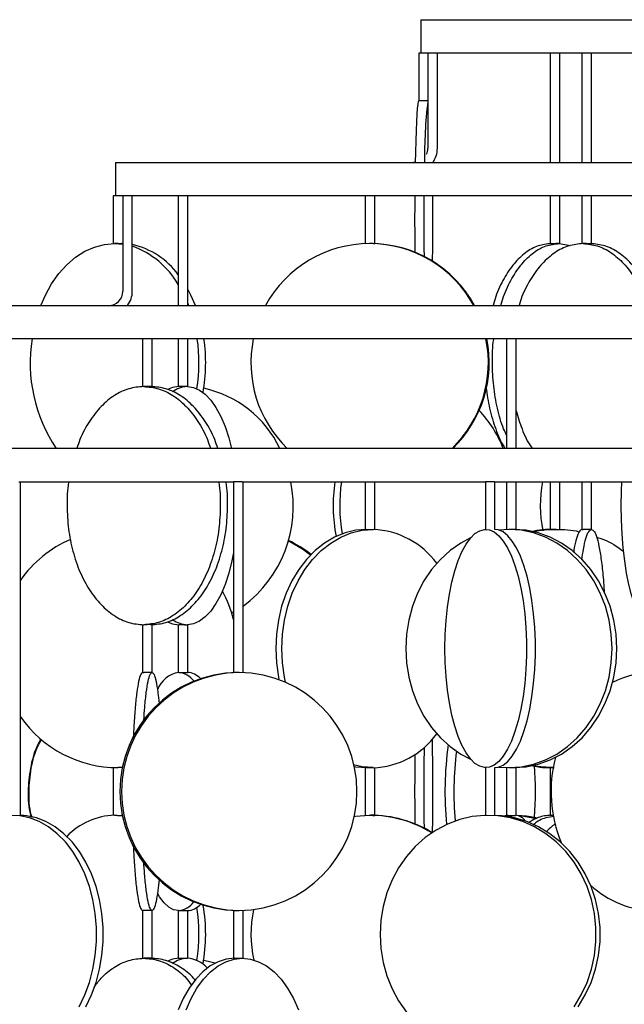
# Model space of a CAD drawing. Header units: millimetres. Extents: x 563 to 2726, y 490 to 2880.
# Tile 23 of 32: x 2106 to 2233, y 1800 to 2006. Entities that reach past the tile are written whole.
import ezdxf

# ---------------------------------------------------------------- set-up
doc = ezdxf.new("R2010")
doc.units = ezdxf.units.MM

msp = doc.modelspace()

# ---------------------------------------------------------------- linework, layer by layer
at = {"color": 7, "linetype": 'Continuous', "lineweight": 25}
for p, q in [((2189.9, 2006.32), (2189.9, 1999.32)), ((2189.9, 2006.32), (2514.9, 2006.32)), ((2189.5, 1999.32), (2189.5, 1989.32)), ((2189.9, 1999.32), (2189.5, 1999.32)), ((2223.74, 1999.32), (2189.9, 1999.32)), ((2191.4, 1999.32), (2191.4, 1979.32)), ((2193.4, 1979.32), (2193.4, 1999.32)), ((2217.1, 1999.32), (2217.1, 1976.32)), ((2219.1, 1976.32), (2219.1, 1999.32)), ((2223.74, 1999.32), (2223.74, 1976.32)), ((2296.01, 1999.32), (2224.89, 1999.32)), ((2225.74, 1976.32), (2225.74, 1999.32)), ((2125.9, 1976.32), (2125.9, 1969.32)), ((2125.9, 1976.32), (2578.9, 1976.32)), ((2188.74, 1976.34), (2188.4, 1976.32)), ((2125.4, 1969.32), (2125.4, 1959.32)), ((2125.9, 1969.32), (2125.4, 1969.32)), ((2139.03, 1969.32), (2125.9, 1969.32)), ((2127.4, 1969.32), (2127.4, 1949.32)), ((2129.4, 1949.32), (2129.4, 1969.32)), ((2139.03, 1969.32), (2139.03, 1946.32)), ((2139.86, 1969.32), (2139.03, 1969.32)), ((2178.28, 1969.32), (2139.86, 1969.32)), ((2141.03, 1946.32), (2141.03, 1969.32)), ((2178.28, 1969.32), (2178.28, 1959.3)), ((2179.45, 1969.32), (2178.28, 1969.32)), ((2238.4, 1969.32), (2179.45, 1969.32)), ((2180.28, 1959.3), (2180.28, 1969.32)), ((2217.1, 1969.32), (2217.1, 1959.3)), ((2219.1, 1959.3), (2219.1, 1969.32)), ((2223.74, 1969.32), (2223.74, 1959.3)), ((2225.74, 1959.3), (2225.74, 1969.32)), ((2125.69, 1959.32), (2127.4, 1959.2)), ((2127.4, 1959.32), (2127.11, 1959.32)), ((2178.19, 1959.3), (2178.28, 1959.32)), ((2180.36, 1959.3), (2180.27, 1959.32)), ((2218.93, 1959.32), (2221.32, 1958.9)), ((2064.9, 1946.32), (2639.9, 1946.32)), ((2141.03, 1946.75), (2141.2, 1946.32)), ((2131.55, 1939.32), (2082.54, 1939.32)), ((2131.55, 1939.32), (2131.55, 1929.3)), ((2207.9, 1939.32), (2132.72, 1939.32)), ((2133.55, 1929.3), (2133.55, 1939.32)), ((2139.03, 1939.32), (2139.03, 1929.32)), ((2141.03, 1929.32), (2141.03, 1939.32)), ((2207.9, 1939.32), (2207.9, 1916.32)), ((2209.4, 1939.32), (2207.9, 1939.32)), ((2302.01, 1939.32), (2209.4, 1939.32)), ((2209.9, 1916.32), (2209.9, 1939.32)), ((2702.4, 1916.32), (2002.4, 1916.32)), ((2105.62, 1909.32), (2150.65, 1909.32)), ((2105.91, 1899.32), (2105.91, 1909.32)), ((2150.65, 1909.32), (2150.65, 1869.3)), ((2152.47, 1909.32), (2150.65, 1909.32)), ((2152.47, 1909.32), (2203.49, 1909.32)), ((2152.65, 1869.31), (2152.65, 1909.32)), ((2178.28, 1909.32), (2178.28, 1899.31)), ((2180.28, 1899.32), (2180.28, 1909.32)), ((2203.49, 1909.32), (2203.49, 1899.32)), ((2205.39, 1909.32), (2203.49, 1909.32)), ((2205.49, 1899.32), (2205.49, 1909.32)), ((2205.49, 1909.32), (2260.82, 1909.32)), ((2207.9, 1909.32), (2207.9, 1899.31)), ((2209.9, 1899.31), (2209.9, 1909.32)), ((2217.1, 1909.32), (2217.1, 1899.3)), ((2219.1, 1899.3), (2219.1, 1909.32)), ((2223.74, 1909.32), (2223.74, 1899.3)), ((2225.74, 1899.3), (2225.74, 1909.32)), ((2105.91, 1849.32), (2105.91, 1899.32)), ((2208.4, 1899.32), (2206.27, 1899.2)), ((2150.65, 1882), (2150.26, 1881.78)), ((2131.55, 1879.35), (2131.55, 1869.3)), ((2133.55, 1869.3), (2133.55, 1879.35)), ((2139.03, 1879.32), (2139.03, 1869.32)), ((2141.03, 1869.32), (2141.03, 1879.32)), ((2105.91, 1839.31), (2105.91, 1849.32)), ((2125.4, 1849.34), (2125.4, 1839.32)), ((2127.36, 1849.34), (2126.4, 1849.32)), ((2178.28, 1849.33), (2178.28, 1839.3)), ((2180.28, 1839.3), (2180.28, 1849.33)), ((2203.49, 1849.32), (2203.49, 1839.31)), ((2205.49, 1839.3), (2205.49, 1849.32)), ((2206.27, 1849.44), (2208.4, 1849.32)), ((2207.9, 1849.33), (2207.9, 1839.32)), ((2209.9, 1839.32), (2209.9, 1849.34)), ((2217.1, 1849.35), (2217.1, 1839.3)), ((2125.69, 1839.32), (2127.38, 1839.21)), ((2127.35, 1839.32), (2127.11, 1839.32)), ((2178.19, 1839.3), (2178.28, 1839.32)), ((2180.36, 1839.3), (2180.27, 1839.32)), ((2206.72, 1839.24), (2207.68, 1839.3)), ((2207.26, 1839.19), (2207.94, 1839.32)), ((2131.55, 1819.35), (2131.55, 1809.3)), ((2133.55, 1809.3), (2133.55, 1819.35)), ((2139.03, 1819.32), (2139.03, 1809.32)), ((2141.03, 1809.32), (2141.03, 1819.32)), ((2150.65, 1819.34), (2150.65, 1809.31)), ((2152.65, 1809.32), (2152.65, 1819.34))]:
    msp.add_line(p, q, dxfattribs=at)
at = {"color": 7, "linetype": 'Continuous', "lineweight": 25, "flags": 128}
for points in [[(2189.5, 1989.32), (2189.4, 1989.14), (2189.29, 1988.59), (2189.19, 1987.7), (2189.1, 1986.46), (2189.01, 1984.9), (2188.92, 1983.03), (2188.85, 1980.9), (2188.78, 1978.52), (2188.74, 1976.34)], [(2188.65, 1969.32), (2188.64, 1967.33), (2188.63, 1964.32), (2188.64, 1961.31), (2188.65, 1958.34), (2188.66, 1957.51)], [(2190.67, 1956.6), (2190.65, 1958.34), (2190.63, 1961.31), (2190.63, 1964.32), (2190.63, 1967.33), (2190.65, 1969.32)], [(2192.35, 1969.32), (2192.37, 1967.33), (2192.37, 1964.32), (2192.37, 1961.31), (2192.35, 1958.34), (2192.32, 1955.67)], [(2110.19, 1946.32), (2111.15, 1948.52), (2112.46, 1950.9), (2113.97, 1953.03), (2115.65, 1954.9), (2117.48, 1956.46), (2119.43, 1957.7), (2121.46, 1958.59), (2123.56, 1959.14), (2125.69, 1959.32)], [(2142.62, 1946.32), (2141.66, 1948.52), (2141.03, 1949.73)], [(2139.13, 1929.32), (2137.85, 1929.14), (2136.81, 1928.71)], [(2140.94, 1929.32), (2142.21, 1929.14), (2143.47, 1928.59), (2144.68, 1927.7), (2145.85, 1926.46), (2146.94, 1924.9), (2147.94, 1923.03), (2148.85, 1920.9), (2149.63, 1918.52), (2150.21, 1916.32)], [(2238.44, 1879.32), (2237.66, 1879.5), (2236.89, 1880.05), (2236.14, 1880.95), (2235.43, 1882.18), (2234.76, 1883.75), (2234.15, 1885.61), (2233.59, 1887.74), (2233.11, 1890.12), (2232.71, 1892.7), (2232.39, 1895.46), (2232.15, 1898.34), (2232.01, 1901.31), (2231.97, 1904.32), (2232.01, 1907.33), (2232.1, 1909.32)], [(2178.63, 1899.32), (2176.32, 1899.14), (2174.05, 1898.59), (2171.84, 1897.7), (2169.73, 1896.46), (2167.75, 1894.9), (2165.93, 1893.03), (2164.3, 1890.9), (2162.87, 1888.52), (2161.68, 1885.94), (2160.73, 1883.19), (2160.04, 1880.3), (2159.62, 1877.33), (2159.48, 1874.32), (2159.62, 1871.31), (2160.04, 1868.34), (2160.13, 1867.85)], [(2161.54, 1867.29), (2161.32, 1868.34), (2160.91, 1871.31), (2160.77, 1874.32), (2160.91, 1877.33), (2161.32, 1880.3), (2162.01, 1883.19), (2162.96, 1885.94), (2164.16, 1888.52), (2165.58, 1890.9), (2167.22, 1893.03), (2169.04, 1894.9), (2171.02, 1896.46), (2173.13, 1897.7), (2175.34, 1898.59), (2177.61, 1899.14), (2179.92, 1899.32)], [(2200.38, 1897.54), (2198.34, 1896.46), (2196.1, 1894.9), (2194.04, 1893.03), (2192.2, 1890.9), (2190.58, 1888.52), (2189.23, 1885.94), (2188.16, 1883.19), (2187.38, 1880.3), (2186.91, 1877.33), (2186.75, 1874.32), (2186.91, 1871.31), (2187.38, 1868.34), (2188.16, 1865.46), (2189.23, 1862.7), (2190.58, 1860.12), (2192.2, 1857.74), (2194.04, 1855.61), (2196.1, 1853.75), (2198.34, 1852.18), (2200.38, 1851.1)], [(2195, 1874.32), (2195.06, 1877.28), (2195.23, 1880.19), (2195.53, 1883.03), (2195.94, 1885.74), (2196.45, 1888.29), (2197.07, 1890.64), (2197.77, 1892.77), (2198.56, 1894.63), (2199.42, 1896.21), (2200.33, 1897.49), (2201.29, 1898.44), (2202.28, 1899.05), (2203.29, 1899.31), (2204.31, 1899.22), (2205.31, 1898.79), (2206.28, 1898), (2207.22, 1896.89), (2208.11, 1895.46), (2208.93, 1893.73), (2209.68, 1891.73), (2210.34, 1889.49), (2210.91, 1887.03), (2211.37, 1884.4), (2211.72, 1881.62), (2211.96, 1878.74), (2212.08, 1875.8), (2212.08, 1872.84), (2211.96, 1869.9), (2211.72, 1867.02), (2211.37, 1864.24), (2210.91, 1861.61), (2210.34, 1859.15), (2209.68, 1856.91), (2208.93, 1854.91), (2208.11, 1853.18), (2207.22, 1851.75), (2206.28, 1850.64), (2205.31, 1849.86), (2204.31, 1849.42), (2203.29, 1849.33), (2202.28, 1849.6), (2201.29, 1850.21), (2200.33, 1851.15), (2199.42, 1852.43), (2198.56, 1854.01), (2197.77, 1855.88), (2197.07, 1858), (2196.45, 1860.35), (2195.94, 1862.91), (2195.53, 1865.62), (2195.23, 1868.45), (2195.06, 1871.36), (2195, 1874.32)], [(2205.49, 1849.32), (2206.18, 1849.42), (2207.19, 1849.86), (2208.16, 1850.64), (2209.1, 1851.75), (2209.99, 1853.18), (2210.81, 1854.91), (2211.56, 1856.91), (2212.22, 1859.15), (2212.79, 1861.61), (2213.25, 1864.24), (2213.6, 1867.02), (2213.84, 1869.9), (2213.96, 1872.84), (2213.96, 1875.8), (2213.84, 1878.74), (2213.6, 1881.62), (2213.25, 1884.4), (2212.79, 1887.03), (2212.22, 1889.49), (2211.56, 1891.73), (2210.81, 1893.73), (2209.99, 1895.46), (2209.1, 1896.89), (2208.16, 1898), (2207.19, 1898.79), (2206.18, 1899.22), (2205.49, 1899.32)], [(2208.4, 1849.32), (2211.01, 1849.5), (2213.58, 1850.05), (2216.08, 1850.95), (2218.46, 1852.18), (2220.7, 1853.75), (2222.76, 1855.61), (2224.61, 1857.74), (2226.22, 1860.12), (2227.57, 1862.7), (2228.65, 1865.46), (2229.42, 1868.34), (2229.89, 1871.31), (2230.05, 1874.32), (2229.89, 1877.33), (2229.42, 1880.3), (2228.65, 1883.19), (2227.57, 1885.94), (2226.22, 1888.52), (2224.61, 1890.9), (2222.76, 1893.03), (2220.7, 1894.9), (2218.46, 1896.46), (2216.08, 1897.7), (2213.58, 1898.59), (2211.01, 1899.14), (2208.4, 1899.32)], [(2209.4, 1849.32), (2212.01, 1849.5), (2214.58, 1850.05), (2217.08, 1850.95), (2219.46, 1852.18), (2221.7, 1853.75), (2223.76, 1855.61), (2225.61, 1857.74), (2227.22, 1860.12), (2228.57, 1862.7), (2229.65, 1865.46), (2230.42, 1868.34), (2230.89, 1871.31), (2231.05, 1874.32), (2230.89, 1877.33), (2230.42, 1880.3), (2229.65, 1883.19), (2228.57, 1885.94), (2227.22, 1888.52), (2225.61, 1890.9), (2223.76, 1893.03), (2221.7, 1894.9), (2219.46, 1896.46), (2217.08, 1897.7), (2214.58, 1898.59), (2212.01, 1899.14), (2209.4, 1899.32)], [(2150.65, 1894.48), (2150.29, 1892.7), (2149.63, 1890.12), (2148.85, 1887.74), (2147.94, 1885.61), (2146.94, 1883.75), (2145.85, 1882.18), (2144.68, 1880.95), (2143.47, 1880.05), (2142.21, 1879.5), (2140.94, 1879.32)], [(2136.92, 1879.87), (2137.85, 1879.5), (2139.13, 1879.32)], [(2192.29, 1855.23), (2192.32, 1853.19), (2192.35, 1850.3), (2192.37, 1847.33), (2192.37, 1844.32), (2192.37, 1841.31), (2192.35, 1838.34), (2192.32, 1835.67)], [(2188.67, 1852.09), (2188.65, 1850.3), (2188.64, 1847.33), (2188.63, 1844.32), (2188.64, 1841.31), (2188.65, 1838.34), (2188.66, 1837.51)], [(2190.67, 1836.6), (2190.65, 1838.34), (2190.63, 1841.31), (2190.63, 1844.32), (2190.63, 1847.33), (2190.65, 1850.3), (2190.68, 1853.19), (2190.69, 1853.65)], [(2179.92, 1849.32), (2177.61, 1849.5), (2175.82, 1849.9)], [(2175.89, 1849.58), (2176.32, 1849.5), (2178.63, 1849.32)], [(2118.26, 1799.15), (2119.43, 1801.61), (2120.39, 1804.24), (2121.11, 1807.02), (2121.61, 1809.9), (2121.85, 1812.84), (2121.85, 1815.8), (2121.61, 1818.74), (2121.11, 1821.62), (2120.39, 1824.4), (2119.43, 1827.03), (2118.26, 1829.49), (2116.89, 1831.73), (2115.35, 1833.73), (2113.64, 1835.46), (2111.81, 1836.89), (2109.87, 1838), (2107.85, 1838.79), (2105.78, 1839.22), (2103.68, 1839.31)], [(2119.67, 1799.15), (2120.84, 1801.61), (2121.8, 1804.24), (2122.53, 1807.02), (2123.02, 1809.9), (2123.27, 1812.84), (2123.27, 1815.8), (2123.02, 1818.74), (2122.53, 1821.62), (2121.8, 1824.4), (2120.84, 1827.03), (2119.67, 1829.49), (2118.31, 1831.73), (2116.76, 1833.73), (2115.06, 1835.46), (2113.22, 1836.89), (2111.28, 1838), (2109.26, 1838.79), (2107.19, 1839.22), (2105.91, 1839.32)], [(2175.9, 1839.1), (2176.19, 1839.14), (2179.19, 1839.32)], [(2222.07, 1799.15), (2223.57, 1801.61), (2224.8, 1804.24), (2225.73, 1807.02), (2226.36, 1809.9), (2226.68, 1812.84), (2226.68, 1815.8), (2226.36, 1818.74), (2225.73, 1821.62), (2224.8, 1824.4), (2223.57, 1827.03), (2222.07, 1829.49), (2220.32, 1831.73), (2218.34, 1833.73), (2216.16, 1835.46), (2213.81, 1836.89), (2211.32, 1838), (2208.73, 1838.79), (2206.07, 1839.22), (2203.39, 1839.31), (2200.72, 1839.05), (2198.09, 1838.44), (2195.55, 1837.49), (2193.12, 1836.21), (2190.85, 1834.63), (2188.77, 1832.77), (2186.9, 1830.64), (2185.27, 1828.29), (2183.91, 1825.74), (2182.82, 1823.03), (2182.04, 1820.19), (2181.56, 1817.28), (2181.41, 1814.32)], [(2222.92, 1799.15), (2224.42, 1801.61), (2225.64, 1804.24), (2226.58, 1807.02), (2227.21, 1809.9), (2227.53, 1812.84), (2227.53, 1815.8), (2227.21, 1818.74), (2226.58, 1821.62), (2225.64, 1824.4), (2224.42, 1827.03), (2222.92, 1829.49), (2221.17, 1831.73), (2219.18, 1833.73), (2217, 1835.46), (2214.65, 1836.89), (2212.16, 1838), (2209.58, 1838.79), (2206.92, 1839.22), (2205.49, 1839.31)], [(2207.94, 1839.32), (2208.72, 1839.14), (2209.15, 1838.88)], [(2214.16, 1838.78), (2212.07, 1839.14), (2210.13, 1839.3)], [(2210.32, 1839.26), (2211.55, 1839.14), (2214.17, 1838.66)], [(2139.09, 1819.32), (2138.06, 1819.5), (2137.05, 1820.05), (2136.06, 1820.95), (2135.12, 1822.18), (2134.65, 1822.96)], [(2181.41, 1814.32), (2181.56, 1811.36), (2182.04, 1808.45), (2182.82, 1805.62), (2183.91, 1802.91), (2185.27, 1800.35), (2186.9, 1798)], [(2139.13, 1809.32), (2137.85, 1809.14), (2136.81, 1808.71)], [(2150.83, 1809.32), (2149.1, 1809.14), (2147.4, 1808.59), (2145.75, 1807.7), (2144.17, 1806.46), (2142.69, 1804.9), (2141.32, 1803.03), (2140.1, 1800.9), (2139.03, 1798.52)], [(2140.67, 1798.52), (2141.74, 1800.9), (2142.96, 1803.03), (2144.32, 1804.9), (2145.81, 1806.46), (2147.38, 1807.7), (2149.04, 1808.59), (2150.74, 1809.14), (2152.47, 1809.32)], [(2144.37, 1808.94), (2145.88, 1808.59), (2146.81, 1808.32)], [(2152.47, 1809.32), (2154.2, 1809.14), (2155.9, 1808.59), (2157.55, 1807.7), (2159.13, 1806.46), (2160.62, 1804.9), (2161.98, 1803.03), (2163.2, 1800.9), (2164.27, 1798.52)]]:
    msp.add_lwpolyline(points, dxfattribs=at)
at = {"color": 7, "linetype": 'Continuous', "lineweight": 25}
for centre, radius, start, end in [((2283.31, 1977.95), 92.59, 173.0432, 181.0072), ((2188.4, 1979.32), 3, 335.3794, 0), ((2188.4, 1979.32), 5, 323.1301, 0), ((2179.21, 1934.43), 24.89, 90.043, 151.4634), ((2179.17, 1934.43), 24.89, 28.5406, 89.953), ((2179.34, 1934.43), 24.89, 28.5366, 89.957), ((2125.77, 1943.1), 16.42, 36.13, 77.2286), ((2123.28, 1941.65), 18.18, 29.9821, 70.3362), ((2124.4, 1949.32), 3, 270, 0), ((2124.4, 1949.32), 5, 323.1301, 0), ((2139.93, 1934.2), 31.96, 170.7756, 214.0044), ((2108.26, 1934.32), 35.12, 351.0602, 8.1842), ((2109.78, 1934.32), 35.01, 349.7249, 8.2086), ((2179.34, 1934.32), 25.06, 168.4864, 225.9076), ((2179.04, 1934.32), 25.06, 314.09, 11.516), ((2179.21, 1934.32), 25.06, 314.0924, 11.5136), ((2141.1, 1923.94), 5.38, 91.7393, 127.6961), ((2139.64, 1906.56), 22.88, 25.2572, 78.0525), ((2184.51, 1907.54), 24.35, 21.1443, 43.4913), ((2137.21, 1904.13), 25.97, 306.4858, 11.5267), ((2205.39, 1904.32), 33.86, 171.5111, 191.025), ((2206.85, 1904.32), 33.95, 171.5341, 190.086), ((2240.85, 1904.32), 25.86, 168.8516, 191.7335), ((2179.17, 1881.78), 17.56, 36.4945, 87.5643), ((2126.4, 1874.32), 25, 113.5556, 145.0343), ((2151.36, 1874.78), 24.57, 51.2161, 64.1229), ((2151.72, 1874.78), 24.56, 51.7963, 64.9172), ((2126.4, 1874.32), 25, 14.0864, 28.8546), ((2141.09, 1884.67), 5.35, 233.3416, 268.3312), ((2151.77, 1844.32), 25, 90.6801, 269.3199), ((2152.12, 1844.32), 25, 90.6801, 269.3199), ((2140.16, 1863.49), 5.92, 100.3504, 158.1867), ((2138.61, 1864.75), 4.6, 36.9639, 83.9902), ((2140.73, 1865.32), 4.01, 42.6279, 86.5353), ((2151.53, 1844.32), 25, 270.6801, 89.3199), ((2238.96, 1850.05), 19.27, 90.1822, 117.2101), ((2126.4, 1874.32), 25, 214.9657, 270), ((2179.39, 1866.45), 17.14, 271.7667, 324.1745), ((2265.43, 1844.3), 70.44, 172.0038, 185.627), ((2267.81, 1844.31), 70.94, 173.1238, 184.9997), ((2141.82, 1844.32), 72.16, 355.661, 4.3365), ((2245.78, 1844.33), 28.53, 165.5453, 202.1278), ((2126.04, 1824.94), 14.38, 91.3584, 136.1785), ((2179.19, 1814.48), 24.84, 58.362, 89.9913), ((2179.36, 1814.49), 24.84, 58.6074, 89.9927), ((2209.55, 1836.56), 2.78, 34.1397, 83.387), ((2239.13, 1839.3), 19.98, 227.171, 269.3515), ((2138.61, 1823.89), 4.6, 276.0098, 323.0361), ((2140.73, 1823.32), 4.01, 273.4647, 317.3721), ((2108.28, 1814.32), 35.09, 351.0564, 9.2732), ((2109.88, 1814.32), 34.91, 349.7001, 10.0627), ((2179.38, 1814.32), 25.09, 168.0714, 192.3107), ((2141.1, 1803.94), 5.38, 91.7393, 127.6961), ((2140.54, 1803.19), 6.14, 41.521, 86.2558)]:
    msp.add_arc(centre, radius, start, end, dxfattribs=at)
for points, knots in [([(2223.96, 1999.32), (2223.88, 1999.32), (2223.76, 1999.32), (2223.76, 1999.32), (2223.76, 1999.32)], [0, 0, 0, 0, 0.591739, 1, 1, 1, 1]), ([(2225.73, 1999.32), (2225.73, 1999.32), (2225.75, 1999.32), (2225.63, 1999.32), (2225.38, 1999.32), (2225.02, 1999.32), (2224.62, 1999.32), (2224.23, 1999.32), (2224.05, 1999.32), (2223.96, 1999.32)], [0, 0, 0, 0, 0.049138, 0.207615, 0.366092, 0.524569, 0.683046, 0.841523, 1, 1, 1, 1]), ([(2191.4, 1989.32), (2191.36, 1989.32), (2191.26, 1989.31), (2191.01, 1989.31), (2190.69, 1989.3), (2190.35, 1989.3), (2190.02, 1989.3), (2189.75, 1989.31), (2189.57, 1989.32), (2189.5, 1989.32), (2189.5, 1989.32), (2189.5, 1989.32)], [0, 0, 0, 0, 0.101295, 0.224153, 0.347052, 0.469884, 0.592647, 0.715445, 0.83833, 0.961215, 1, 1, 1, 1]), ([(2127.39, 1959.31), (2127.39, 1959.31), (2127.39, 1959.31), (2127.26, 1959.3), (2127.04, 1959.3), (2126.74, 1959.3), (2126.4, 1959.31), (2126.07, 1959.32), (2125.83, 1959.32), (2125.72, 1959.32), (2125.69, 1959.32)], [0, 0, 0, 0, 0.096122, 0.239298, 0.382396, 0.525413, 0.666574, 0.809709, 0.952846, 1, 1, 1, 1]), ([(2180.26, 1959.3), (2180.26, 1959.3), (2180.27, 1959.3), (2180.15, 1959.3), (2179.93, 1959.31), (2179.64, 1959.32), (2179.37, 1959.32), (2179.23, 1959.32), (2179.19, 1959.32)], [0, 0, 0, 0, 0.1224221, 0.3256402, 0.5262223, 0.7296073, 0.9329963, 1, 1, 1, 1]), ([(2217.27, 1959.32), (2216.35, 1959.23), (2214.52, 1959.04), (2211.89, 1957.55), (2209.45, 1955.25), (2207.34, 1952.1), (2205.85, 1949.06), (2205.26, 1946.96), (2205.08, 1946.32)], [0, 0, 0, 0, 0.183921, 0.367843, 0.551764, 0.735685, 0.919606, 1, 1, 1, 1]), ([(2206.74, 1946.32), (2206.92, 1946.96), (2207.51, 1949.06), (2209, 1952.1), (2211.11, 1955.25), (2213.54, 1957.55), (2216.18, 1959.04), (2218.01, 1959.23), (2218.93, 1959.32)], [0, 0, 0, 0, 0.0803935, 0.2643148, 0.4482361, 0.6321574, 0.8160787, 1, 1, 1, 1]), ([(2223.96, 1959.32), (2222.95, 1959.23), (2220.93, 1959.04), (2218.03, 1957.55), (2215.34, 1955.25), (2213.02, 1952.1), (2211.38, 1949.06), (2210.73, 1946.96), (2210.54, 1946.32)], [0, 0, 0, 0, 0.183921, 0.367843, 0.551764, 0.735685, 0.919606, 1, 1, 1, 1]), ([(2218.93, 1959.32), (2218.84, 1959.32), (2218.67, 1959.32), (2218.29, 1959.31), (2217.89, 1959.3), (2217.52, 1959.3), (2217.25, 1959.3), (2217.1, 1959.31), (2217.11, 1959.31), (2217.12, 1959.31)], [0, 0, 0, 0, 0.1546259, 0.3084111, 0.4624954, 0.616719, 0.7708844, 0.9249297, 1, 1, 1, 1]), ([(2223.96, 1959.32), (2224.96, 1959.23), (2226.98, 1959.04), (2229.88, 1957.55), (2232.57, 1955.25), (2234.89, 1952.1), (2236.53, 1949.06), (2237.18, 1946.96), (2237.38, 1946.32)], [0, 0, 0, 0, 0.1839213, 0.3678426, 0.5517639, 0.7356852, 0.9196065, 1, 1, 1, 1]), ([(2225.73, 1959.31), (2225.73, 1959.31), (2225.75, 1959.31), (2225.63, 1959.3), (2225.38, 1959.3), (2225.02, 1959.3), (2224.62, 1959.31), (2224.23, 1959.32), (2224.05, 1959.32), (2223.96, 1959.32)], [0, 0, 0, 0, 0.049418, 0.207848, 0.366421, 0.524935, 0.683325, 0.841659, 1, 1, 1, 1]), ([(2238.4, 1947.99), (2238.38, 1948.06), (2237.88, 1949.58), (2236.45, 1952.08), (2234.15, 1955.25), (2231.46, 1957.55), (2228.56, 1959.04), (2226.54, 1959.23), (2225.53, 1959.32)], [0, 0, 0, 0, 0.010042, 0.208033, 0.406025, 0.604017, 0.802008, 1, 1, 1, 1]), ([(2131.78, 1939.32), (2131.71, 1939.32), (2131.57, 1939.32), (2131.56, 1939.32), (2131.56, 1939.32)], [0, 0, 0, 0, 0.562108, 1, 1, 1, 1]), ([(2133.53, 1939.32), (2133.54, 1939.32), (2133.56, 1939.32), (2133.45, 1939.32), (2133.21, 1939.32), (2132.85, 1939.32), (2132.46, 1939.32), (2132.07, 1939.32), (2131.88, 1939.32), (2131.78, 1939.32)], [0, 0, 0, 0, 0.035522, 0.196269, 0.357015, 0.517761, 0.678507, 0.839254, 1, 1, 1, 1]), ([(2207.9, 1919.13), (2207.7, 1919.55), (2206.9, 1921.22), (2205.95, 1924.72), (2205.11, 1929.41), (2204.9, 1934.3), (2204.96, 1937.68), (2205.23, 1939.28), (2205.24, 1939.32)], [0, 0, 0, 0, 0.07881, 0.30761, 0.536411, 0.765211, 0.994012, 1, 1, 1, 1]), ([(2131.78, 1929.32), (2130.73, 1929.23), (2128.63, 1929.04), (2125.59, 1927.55), (2122.79, 1925.25), (2120.36, 1922.1), (2118.65, 1919.06), (2117.98, 1916.96), (2117.77, 1916.32)], [0, 0, 0, 0, 0.183921, 0.367843, 0.551764, 0.735685, 0.919606, 1, 1, 1, 1]), ([(2131.78, 1929.32), (2132.83, 1929.23), (2134.94, 1929.04), (2137.97, 1927.55), (2140.77, 1925.25), (2143.2, 1922.1), (2144.91, 1919.06), (2145.59, 1916.96), (2145.79, 1916.32)], [0, 0, 0, 0, 0.183921, 0.367843, 0.551764, 0.735685, 0.919606, 1, 1, 1, 1]), ([(2133.53, 1929.31), (2133.54, 1929.31), (2133.56, 1929.31), (2133.45, 1929.3), (2133.21, 1929.3), (2132.85, 1929.3), (2132.46, 1929.31), (2132.07, 1929.32), (2131.88, 1929.32), (2131.78, 1929.32)], [0, 0, 0, 0, 0.035806, 0.196505, 0.357349, 0.518132, 0.678791, 0.839392, 1, 1, 1, 1]), ([(2147.32, 1916.32), (2147.12, 1916.96), (2146.44, 1919.06), (2144.73, 1922.1), (2142.3, 1925.25), (2139.5, 1927.55), (2136.47, 1929.04), (2134.37, 1929.23), (2133.31, 1929.32)], [0, 0, 0, 0, 0.080394, 0.264315, 0.448236, 0.632157, 0.816079, 1, 1, 1, 1]), ([(2140.94, 1929.32), (2140.88, 1929.32), (2140.77, 1929.32), (2140.48, 1929.31), (2140.16, 1929.31), (2139.81, 1929.3), (2139.5, 1929.3), (2139.24, 1929.3), (2139.08, 1929.31), (2139.01, 1929.32), (2139.03, 1929.32), (2139.03, 1929.32)], [0, 0, 0, 0, 0.124642, 0.249282, 0.373984, 0.498727, 0.623402, 0.748006, 0.870994, 0.995701, 1, 1, 1, 1]), ([(2203.6, 1929.18), (2203.82, 1927.68), (2204.26, 1924.59), (2205.6, 1920.39), (2206.74, 1917.56), (2207.53, 1916.43), (2207.6, 1916.32)], [0, 0, 0, 0, 0.309568, 0.637771, 0.965974, 1, 1, 1, 1]), ([(2209.9, 1924.25), (2210.3, 1922.96), (2211.14, 1920.21), (2212.37, 1917.56), (2213.23, 1916.43), (2213.31, 1916.32)], [0, 0, 0, 0, 0.444606, 0.947829, 1, 1, 1, 1]), ([(2116.04, 1909.32), (2116.04, 1909.28), (2115.72, 1907.68), (2115.72, 1905.98), (2115.71, 1904.32)], [0, 0, 0, 0, 0.025504, 1, 1, 1, 1]), ([(2147.52, 1909.32), (2147.53, 1909.28), (2147.84, 1907.68), (2147.91, 1904.3), (2147.66, 1899.42), (2146.72, 1894.69), (2145.23, 1890.34), (2143.22, 1886.53), (2140.77, 1883.4), (2137.97, 1881.09), (2134.94, 1879.6), (2132.83, 1879.41), (2131.78, 1879.32)], [0, 0, 0, 0, 0.0029, 0.113689, 0.224477, 0.335266, 0.446055, 0.556844, 0.667633, 0.778422, 0.889211, 1, 1, 1, 1]), ([(2133.31, 1879.32), (2134.37, 1879.41), (2136.47, 1879.6), (2139.5, 1881.09), (2142.3, 1883.4), (2144.75, 1886.53), (2146.76, 1890.34), (2148.25, 1894.69), (2149.19, 1899.42), (2149.44, 1904.3), (2149.37, 1907.68), (2149.06, 1909.28), (2149.05, 1909.32)], [0, 0, 0, 0, 0.110789, 0.221578, 0.332367, 0.443156, 0.553945, 0.664734, 0.775523, 0.886311, 0.9971, 1, 1, 1, 1]), ([(2178.29, 1899.31), (2178.29, 1899.31), (2178.27, 1899.31), (2178.37, 1899.3), (2178.57, 1899.3), (2178.86, 1899.3), (2179.19, 1899.31), (2179.53, 1899.32), (2179.78, 1899.32), (2179.89, 1899.32), (2179.92, 1899.32)], [0, 0, 0, 0, 0.061211, 0.209921, 0.35855, 0.507095, 0.655683, 0.804376, 0.95307, 1, 1, 1, 1]), ([(2209.9, 1899.31), (2209.89, 1899.3), (2209.88, 1899.3), (2209.72, 1899.3), (2209.47, 1899.3), (2209.16, 1899.31), (2208.82, 1899.32), (2208.56, 1899.32), (2208.43, 1899.32), (2208.4, 1899.32)], [0, 0, 0, 0, 0.144239, 0.305224, 0.466118, 0.627059, 0.788113, 0.949168, 1, 1, 1, 1]), ([(2217.91, 1899.32), (2216.28, 1899.31), (2214.61, 1899.31), (2213.03, 1898.81), (2212.99, 1898.8)], [0, 0, 0, 0, 0.9725458, 1, 1, 1, 1]), ([(2213.22, 1898.75), (2213.31, 1898.78), (2214.94, 1899.3), (2216.66, 1899.31), (2218.29, 1899.32)], [0, 0, 0, 0, 0.058368, 1, 1, 1, 1]), ([(2218.29, 1899.32), (2218.19, 1899.32), (2217.99, 1899.32), (2217.71, 1899.32), (2217.45, 1899.31), (2217.25, 1899.3), (2217.12, 1899.3), (2217.11, 1899.3), (2217.1, 1899.3)], [0, 0, 0, 0, 0.167246, 0.334327, 0.501258, 0.668599, 0.835336, 1, 1, 1, 1]), ([(2218.29, 1899.32), (2219.91, 1899.32), (2221.57, 1899.31), (2223.12, 1898.83), (2223.15, 1898.82)], [0, 0, 0, 0, 0.984599, 1, 1, 1, 1]), ([(2223.75, 1899.32), (2223.55, 1899.23), (2223.15, 1899.05), (2222.58, 1897.51), (2222.18, 1895.96), (2222, 1894.69), (2221.97, 1894.48)], [0, 0, 0, 0, 0.312346, 0.624691, 0.937037, 1, 1, 1, 1]), ([(2223.72, 1892.92), (2223.83, 1893.68), (2224.08, 1895.53), (2224.57, 1897.54), (2225.14, 1899.05), (2225.54, 1899.23), (2225.74, 1899.32)], [0, 0, 0, 0, 0.189701, 0.4598, 0.7299, 1, 1, 1, 1]), ([(2223.75, 1899.32), (2223.75, 1899.32), (2223.74, 1899.32), (2223.83, 1899.32), (2223.91, 1899.31), (2223.96, 1899.31)], [0, 0, 0, 0, 0.431078, 0.698522, 1, 1, 1, 1]), ([(2225.74, 1899.32), (2225.72, 1899.32), (2225.68, 1899.32), (2225.51, 1899.32), (2225.29, 1899.31), (2225.02, 1899.3), (2224.72, 1899.3), (2224.43, 1899.3), (2224.16, 1899.31), (2224.02, 1899.31), (2223.96, 1899.31)], [0, 0, 0, 0, 0.1251237, 0.2501245, 0.3750124, 0.5002072, 0.6249505, 0.7500316, 0.8752849, 1, 1, 1, 1]), ([(2225.74, 1899.32), (2225.94, 1899.23), (2226.34, 1899.04), (2226.91, 1897.55), (2227.44, 1895.25), (2227.9, 1892.1), (2228.24, 1888.95), (2228.37, 1886.72), (2228.42, 1885.96)], [0, 0, 0, 0, 0.181148, 0.362295, 0.543443, 0.72459, 0.905738, 1, 1, 1, 1]), ([(2226.79, 1897.69), (2227.09, 1897.6), (2228.92, 1897.06), (2230.88, 1896), (2232.3, 1894.8), (2232.48, 1894.64)], [0, 0, 0, 0, 0.143612, 0.888578, 1, 1, 1, 1]), ([(2133.54, 1879.33), (2133.54, 1879.33), (2133.55, 1879.33), (2133.5, 1879.34), (2133.4, 1879.34), (2133.2, 1879.34), (2132.94, 1879.34), (2132.69, 1879.34), (2132.46, 1879.33), (2132.24, 1879.33), (2131.99, 1879.32), (2131.86, 1879.32), (2131.78, 1879.32)], [0, 0, 0, 0, 0.035796, 0.132656, 0.218569, 0.357004, 0.495556, 0.58154, 0.67848, 0.775423, 0.861416, 1, 1, 1, 1]), ([(2139.04, 1879.32), (2139.04, 1879.33), (2139.04, 1879.33), (2139.11, 1879.33), (2139.24, 1879.34), (2139.5, 1879.34), (2139.82, 1879.34), (2140.16, 1879.34), (2140.49, 1879.33), (2140.77, 1879.32), (2140.88, 1879.32), (2140.94, 1879.32)], [0, 0, 0, 0, 0.088071, 0.129277, 0.253945, 0.378615, 0.50322, 0.627785, 0.752418, 0.877121, 1, 1, 1, 1]), ([(2131.55, 1869.32), (2131.41, 1869.23), (2131.12, 1869.04), (2130.71, 1867.55), (2130.33, 1865.25), (2130, 1862.1), (2129.75, 1858.8), (2129.65, 1856.4), (2129.61, 1855.47)], [0, 0, 0, 0, 0.177502, 0.355005, 0.532507, 0.710009, 0.887511, 1, 1, 1, 1]), ([(2131.55, 1869.32), (2131.55, 1869.32), (2131.55, 1869.32), (2131.65, 1869.32), (2131.73, 1869.31), (2131.78, 1869.31)], [0, 0, 0, 0, 0.431078, 0.698522, 1, 1, 1, 1]), ([(2133.54, 1869.32), (2133.53, 1869.32), (2133.49, 1869.32), (2133.34, 1869.32), (2133.12, 1869.31), (2132.85, 1869.3), (2132.56, 1869.3), (2132.26, 1869.3), (2131.99, 1869.31), (2131.85, 1869.31), (2131.78, 1869.31)], [0, 0, 0, 0, 0.125124, 0.250125, 0.375012, 0.500207, 0.62495, 0.750032, 0.875285, 1, 1, 1, 1]), ([(2131.81, 1859.27), (2131.87, 1860.21), (2132.02, 1862.45), (2132.33, 1865.23), (2132.7, 1867.56), (2133.12, 1869.04), (2133.4, 1869.23), (2133.54, 1869.32)], [0, 0, 0, 0, 0.152508, 0.364381, 0.576254, 0.788127, 1, 1, 1, 1]), ([(2133.54, 1869.32), (2133.69, 1869.23), (2133.97, 1869.05), (2134.38, 1867.54), (2134.73, 1865.5), (2134.92, 1863.61), (2135, 1862.81)], [0, 0, 0, 0, 0.267344, 0.534689, 0.802033, 1, 1, 1, 1]), ([(2139.09, 1869.32), (2139.14, 1869.32), (2139.24, 1869.32), (2139.5, 1869.31), (2139.82, 1869.31), (2140.16, 1869.3), (2140.49, 1869.3), (2140.77, 1869.3), (2140.95, 1869.31), (2141.04, 1869.32), (2141.02, 1869.32), (2141.02, 1869.32)], [0, 0, 0, 0, 0.120757, 0.241512, 0.362327, 0.483182, 0.603971, 0.724691, 0.845447, 0.966287, 1, 1, 1, 1]), ([(2151.82, 1869.32), (2151.71, 1869.32), (2151.49, 1869.32), (2151.16, 1869.31), (2150.89, 1869.31), (2150.72, 1869.3), (2150.64, 1869.3), (2150.66, 1869.3), (2150.66, 1869.3)], [0, 0, 0, 0, 0.193228, 0.386452, 0.579773, 0.773157, 0.966436, 1, 1, 1, 1]), ([(2110.2, 1855.3), (2109.94, 1854.83), (2108.88, 1852.94), (2107.9, 1849.21), (2107.44, 1844.34), (2107.6, 1840.83), (2108.14, 1839.09), (2108.19, 1838.91)], [0, 0, 0, 0, 0.094876, 0.385588, 0.676299, 0.96701, 1, 1, 1, 1]), ([(2108.38, 1838.89), (2108.32, 1839.07), (2107.77, 1840.82), (2107.62, 1844.34), (2108.07, 1849.21), (2109.05, 1852.91), (2110.09, 1854.78), (2110.33, 1855.21)], [0, 0, 0, 0, 0.034659, 0.326621, 0.618583, 0.910545, 1, 1, 1, 1]), ([(2213.05, 1849.82), (2213.07, 1849.82), (2214.63, 1849.33), (2216.28, 1849.33), (2217.91, 1849.32)], [0, 0, 0, 0, 0.0144917, 1, 1, 1, 1]), ([(2217.85, 1849.36), (2216.37, 1849.37), (2214.83, 1849.38), (2213.38, 1849.84), (2213.32, 1849.86)], [0, 0, 0, 0, 0.957621, 1, 1, 1, 1]), ([(2178.29, 1849.33), (2178.29, 1849.33), (2178.27, 1849.34), (2178.37, 1849.34), (2178.57, 1849.34), (2178.86, 1849.34), (2179.19, 1849.33), (2179.53, 1849.32), (2179.78, 1849.32), (2179.89, 1849.32), (2179.92, 1849.32)], [0, 0, 0, 0, 0.061211, 0.209921, 0.35855, 0.507095, 0.655683, 0.804376, 0.95307, 1, 1, 1, 1]), ([(2208.4, 1849.32), (2208.5, 1849.32), (2208.71, 1849.32), (2209.06, 1849.33), (2209.38, 1849.34), (2209.65, 1849.34), (2209.83, 1849.34), (2209.91, 1849.34), (2209.9, 1849.34), (2209.89, 1849.34)], [0, 0, 0, 0, 0.161019, 0.322035, 0.483132, 0.644282, 0.805344, 0.966314, 1, 1, 1, 1]), ([(2217.84, 1849.33), (2217.8, 1849.33), (2217.66, 1849.33), (2217.45, 1849.33), (2217.26, 1849.34), (2217.15, 1849.34), (2217.09, 1849.34), (2217.1, 1849.34), (2217.11, 1849.34)], [0, 0, 0, 0, 0.104759, 0.329175, 0.553591, 0.732506, 0.941955, 1, 1, 1, 1]), ([(2125.69, 1839.32), (2125.78, 1839.32), (2125.96, 1839.32), (2126.22, 1839.31), (2126.48, 1839.31), (2126.74, 1839.3), (2127.04, 1839.3), (2127.26, 1839.3), (2127.39, 1839.31), (2127.39, 1839.31), (2127.39, 1839.31)], [0, 0, 0, 0, 0.143063, 0.286124, 0.333434, 0.476572, 0.619712, 0.762778, 0.905797, 1, 1, 1, 1]), ([(2179.19, 1839.32), (2179.3, 1839.32), (2179.53, 1839.32), (2179.77, 1839.31), (2179.98, 1839.31), (2180.15, 1839.3), (2180.27, 1839.3), (2180.26, 1839.3), (2180.26, 1839.3)], [0, 0, 0, 0, 0.203288, 0.406571, 0.473798, 0.677191, 0.880588, 1, 1, 1, 1]), ([(2207.94, 1839.32), (2207.98, 1839.32), (2208.06, 1839.32), (2208.25, 1839.31), (2208.46, 1839.31), (2208.71, 1839.3), (2209.06, 1839.3), (2209.38, 1839.3), (2209.65, 1839.31), (2209.83, 1839.31), (2209.91, 1839.32), (2209.9, 1839.32), (2209.89, 1839.32)], [0, 0, 0, 0, 0.1170782, 0.2341542, 0.2728717, 0.3900107, 0.5071518, 0.6242322, 0.7412742, 0.8583802, 0.9755527, 1, 1, 1, 1]), ([(2217.27, 1839.32), (2216.35, 1839.25), (2214.7, 1839.12), (2213.14, 1838.14), (2212.46, 1837.71)], [0, 0, 0, 0, 0.556961, 1, 1, 1, 1]), ([(2213.48, 1837.32), (2213.51, 1837.35), (2214.35, 1838.16), (2215.84, 1838.86), (2217.29, 1839.06), (2217.84, 1839.13)], [0, 0, 0, 0, 0.025542, 0.633889, 1, 1, 1, 1]), ([(2218.23, 1837.5), (2218.18, 1837.47), (2217.45, 1837.12), (2216.81, 1836.44), (2216.21, 1835.81)], [0, 0, 0, 0, 0.075238, 1, 1, 1, 1]), ([(2217.8, 1839.3), (2217.71, 1839.3), (2217.49, 1839.3), (2217.25, 1839.3), (2217.1, 1839.31), (2217.11, 1839.31), (2217.12, 1839.31)], [0, 0, 0, 0, 0.226274, 0.537486, 0.848456, 1, 1, 1, 1]), ([(2129.61, 1833.2), (2129.65, 1832.26), (2129.75, 1829.85), (2130, 1826.54), (2130.33, 1823.39), (2130.71, 1821.09), (2131.12, 1819.6), (2131.41, 1819.41), (2131.55, 1819.32)], [0, 0, 0, 0, 0.113703, 0.290962, 0.468222, 0.645481, 0.822741, 1, 1, 1, 1]), ([(2133.54, 1819.32), (2133.4, 1819.41), (2133.12, 1819.6), (2132.7, 1821.08), (2132.33, 1823.41), (2132.01, 1826.25), (2131.86, 1828.56), (2131.79, 1829.56)], [0, 0, 0, 0, 0.2096737, 0.4193475, 0.6290212, 0.8386949, 1, 1, 1, 1]), ([(2135, 1825.87), (2134.92, 1825.05), (2134.73, 1823.16), (2134.38, 1821.1), (2133.97, 1819.6), (2133.69, 1819.41), (2133.54, 1819.32)], [0, 0, 0, 0, 0.200172, 0.466781, 0.733391, 1, 1, 1, 1]), ([(2131.78, 1819.33), (2131.73, 1819.33), (2131.65, 1819.33), (2131.55, 1819.32), (2131.55, 1819.32), (2131.55, 1819.32)], [0, 0, 0, 0, 0.301477, 0.568922, 1, 1, 1, 1]), ([(2133.54, 1819.32), (2133.53, 1819.32), (2133.5, 1819.32), (2133.34, 1819.33), (2133.12, 1819.33), (2132.87, 1819.34), (2132.61, 1819.34), (2132.33, 1819.34), (2132.03, 1819.34), (2131.87, 1819.33), (2131.78, 1819.33)], [0, 0, 0, 0, 0.1166712, 0.2499997, 0.3749129, 0.4998261, 0.5994129, 0.7159956, 0.8495399, 1, 1, 1, 1]), ([(2139.09, 1819.32), (2139.14, 1819.32), (2139.24, 1819.32), (2139.5, 1819.33), (2139.82, 1819.34), (2140.16, 1819.34), (2140.49, 1819.34), (2140.77, 1819.34), (2140.95, 1819.33), (2141.04, 1819.33), (2141.02, 1819.32), (2141.02, 1819.32)], [0, 0, 0, 0, 0.120757, 0.241512, 0.362327, 0.483182, 0.603971, 0.724691, 0.845447, 0.966287, 1, 1, 1, 1]), ([(2150.66, 1819.34), (2150.66, 1819.34), (2150.64, 1819.34), (2150.72, 1819.34), (2150.89, 1819.34), (2151.17, 1819.33), (2151.49, 1819.32), (2151.71, 1819.32), (2151.82, 1819.32)], [0, 0, 0, 0, 0.036413, 0.2296398, 0.4228033, 0.6160724, 0.8094512, 1, 1, 1, 1]), ([(2121.32, 1803.15), (2121.82, 1803.83), (2123.11, 1805.59), (2125.6, 1807.54), (2128.62, 1809.05), (2130.73, 1809.23), (2131.78, 1809.32)], [0, 0, 0, 0, 0.173441, 0.448961, 0.72448, 1, 1, 1, 1]), ([(2131.78, 1809.32), (2132.83, 1809.23), (2134.94, 1809.05), (2137.96, 1807.53), (2140.3, 1805.74), (2141.46, 1804.17), (2141.83, 1803.68)], [0, 0, 0, 0, 0.289097, 0.578195, 0.867292, 1, 1, 1, 1]), ([(2133.53, 1809.31), (2133.54, 1809.31), (2133.56, 1809.31), (2133.45, 1809.3), (2133.21, 1809.3), (2132.85, 1809.3), (2132.46, 1809.31), (2132.07, 1809.32), (2131.88, 1809.32), (2131.78, 1809.32)], [0, 0, 0, 0, 0.035806, 0.196505, 0.357349, 0.518132, 0.678791, 0.839392, 1, 1, 1, 1]), ([(2142.63, 1804.62), (2142.5, 1804.78), (2141.57, 1806), (2139.48, 1807.51), (2136.47, 1809.05), (2134.37, 1809.23), (2133.31, 1809.32)], [0, 0, 0, 0, 0.049996, 0.366664, 0.683332, 1, 1, 1, 1]), ([(2139.04, 1809.32), (2139.04, 1809.32), (2139.04, 1809.31), (2139.11, 1809.31), (2139.24, 1809.3), (2139.5, 1809.3), (2139.82, 1809.3), (2140.16, 1809.31), (2140.49, 1809.31), (2140.77, 1809.32), (2140.88, 1809.32), (2140.94, 1809.32)], [0, 0, 0, 0, 0.088071, 0.129277, 0.253945, 0.378615, 0.50322, 0.627785, 0.752418, 0.877121, 1, 1, 1, 1]), ([(2150.66, 1809.31), (2150.66, 1809.31), (2150.64, 1809.31), (2150.72, 1809.31), (2150.89, 1809.3), (2151.17, 1809.3), (2151.49, 1809.3), (2151.83, 1809.31), (2152.15, 1809.32), (2152.36, 1809.32), (2152.45, 1809.32), (2152.47, 1809.32)], [0, 0, 0, 0, 0.024974, 0.158266, 0.291602, 0.424865, 0.558053, 0.69128, 0.8246, 0.957922, 1, 1, 1, 1])]:
    msp.add_open_spline(points, degree=3, knots=knots, dxfattribs=at)
msp.add_open_spline([(2115.71, 1904.32), (2115.77, 1902.68), (2115.89, 1899.41), (2116.85, 1894.69), (2118.33, 1890.34), (2120.35, 1886.53), (2122.8, 1883.4), (2125.59, 1881.09), (2128.63, 1879.6), (2130.73, 1879.41), (2131.78, 1879.32)], degree=3, dxfattribs=at)

doc.saveas('drawing.dxf')
